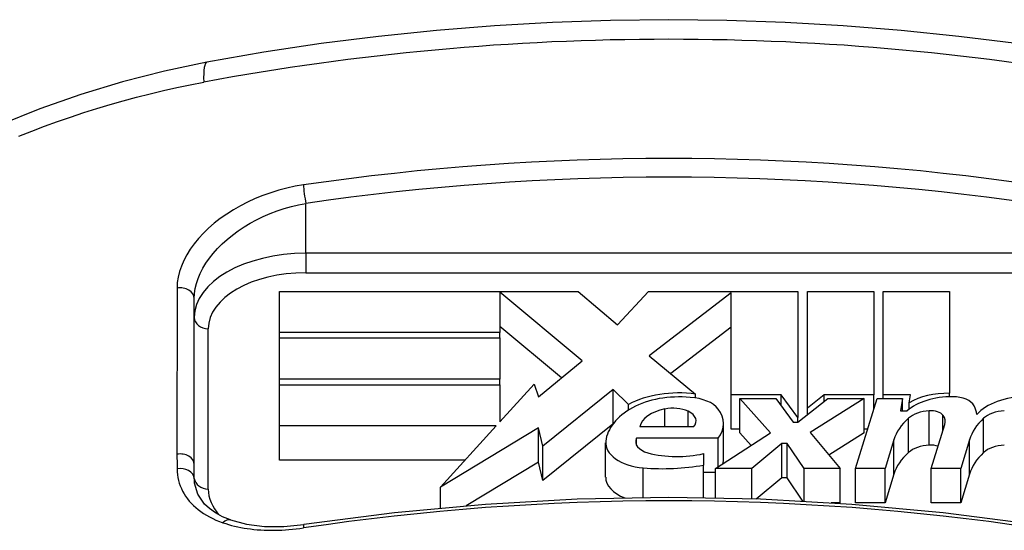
# Model space of a CAD drawing. Header units: inches. Extents: x 10 to 138, y 13 to 85.
# Tile 14 of 41: x 12.747 to 13.442, y 55.53 to 55.89. Entities that reach past the tile are written whole.
import ezdxf

# ---------------------------------------------------------------- set-up
doc = ezdxf.new("R2010")
doc.units = ezdxf.units.IN
doc.header["$MEASUREMENT"] = 0
doc.layers.add('Visible Edges(ANSI)', color=7, linetype='Continuous', lineweight=25)
doc.layers.add('Visible Tangent Edges(ANSI)', color=7, linetype='Continuous', lineweight=25)

msp = doc.modelspace()

# ---------------------------------------------------------------- linework, layer by layer
at = {"layer": 'Visible Edges(ANSI)'}
for p, q in [((12.87032, 55.57649), (12.87032, 55.69362)), ((12.93043, 55.69862), (13.14114, 55.69862)), ((12.93043, 55.66963), (12.93043, 55.69862)), ((13.14397, 55.64957), (13.08586, 55.69807)), ((13.08586, 55.69807), (13.08586, 55.66963)), ((13.14114, 55.69862), (13.16888, 55.67503)), ((13.16888, 55.67503), (13.19074, 55.69862)), ((13.19074, 55.69862), (13.2961, 55.69862)), ((13.24886, 55.69749), (13.19122, 55.65323)), ((13.24886, 55.62559), (13.24886, 55.69749)), ((13.2961, 55.69862), (13.2961, 55.60963)), ((13.30271, 55.61624), (13.30271, 55.69862)), ((13.30271, 55.69862), (13.34948, 55.69862)), ((13.34948, 55.69862), (13.34948, 55.62559)), ((13.3561, 55.62559), (13.3561, 55.69862)), ((13.3561, 55.69862), (13.40287, 55.69862)), ((13.40287, 55.69862), (13.40287, 55.62681)), ((13.12935, 55.63759), (13.08586, 55.67388)), ((13.24886, 55.6733), (13.20638, 55.64069)), ((13.08586, 55.66963), (12.93043, 55.66963)), ((12.93043, 55.66583), (12.93043, 55.66963)), ((12.93043, 55.63684), (12.93043, 55.66583)), ((12.93043, 55.66583), (13.08586, 55.66583)), ((13.08586, 55.66583), (13.08586, 55.66963)), ((13.08586, 55.66583), (13.08586, 55.63684)), ((13.19122, 55.65323), (13.22382, 55.62627)), ((13.11304, 55.62423), (13.14397, 55.64957)), ((13.08586, 55.63684), (12.93043, 55.63684)), ((12.93043, 55.63277), (12.93043, 55.63684)), ((12.93043, 55.60378), (12.93043, 55.63277)), ((12.93043, 55.63277), (13.08586, 55.63277)), ((13.08586, 55.63277), (13.08586, 55.63684)), ((13.08586, 55.60677), (13.10996, 55.63332)), ((13.08586, 55.63277), (13.08586, 55.60677)), ((13.10996, 55.63332), (13.11304, 55.62423)), ((13.16571, 55.62939), (13.11623, 55.5896)), ((13.17663, 55.61895), (13.16571, 55.62939)), ((13.16571, 55.60527), (13.16571, 55.62939)), ((13.22382, 55.62347), (13.22382, 55.62627)), ((13.28429, 55.62559), (13.24886, 55.62559)), ((13.24886, 55.6014), (13.24886, 55.62559)), ((13.2961, 55.60963), (13.28429, 55.62559)), ((13.28429, 55.61791), (13.28429, 55.62559)), ((13.31456, 55.62559), (13.30271, 55.61624)), ((13.34948, 55.62559), (13.31456, 55.62559)), ((13.31456, 55.62099), (13.31456, 55.62559)), ((13.34948, 55.61519), (13.34948, 55.62559)), ((13.37547, 55.62559), (13.3561, 55.62559)), ((13.3561, 55.62302), (13.3561, 55.62559)), ((13.37462, 55.62004), (13.37547, 55.62559)), ((13.40287, 55.62432), (13.40287, 55.62681)), ((13.17663, 55.61493), (13.17663, 55.61895)), ((13.27673, 55.5989), (13.255, 55.62302)), ((13.255, 55.59883), (13.255, 55.62302)), ((13.255, 55.62302), (13.28051, 55.62302)), ((13.28051, 55.62302), (13.29279, 55.60642)), ((13.2961, 55.60642), (13.31712, 55.62302)), ((13.34287, 55.62302), (13.3046, 55.59906)), ((13.31712, 55.62302), (13.34287, 55.62302)), ((13.33673, 55.5737), (13.35189, 55.62302)), ((13.34287, 55.59883), (13.34287, 55.62302)), ((13.35189, 55.62302), (13.3698, 55.62302)), ((13.3698, 55.62302), (13.36848, 55.61435)), ((13.3698, 55.61435), (13.3698, 55.62302)), ((13.37462, 55.61565), (13.37462, 55.62004)), ((13.2961, 55.60642), (13.2961, 55.60963)), ((13.30271, 55.61164), (13.30271, 55.61624)), ((13.36848, 55.61435), (13.37304, 55.61435)), ((13.08315, 55.60378), (12.93043, 55.60378)), ((12.93043, 55.57959), (12.93043, 55.60378)), ((13.04405, 55.56069), (13.08315, 55.60378)), ((13.16557, 55.60509), (13.11623, 55.56541)), ((13.2224, 55.60324), (13.1846, 55.60324)), ((13.24367, 55.58122), (13.24367, 55.6054)), ((13.29279, 55.60642), (13.2961, 55.60642)), ((13.39011, 55.5737), (13.39969, 55.60486)), ((13.42697, 55.58505), (13.42697, 55.60924)), ((13.11309, 55.60242), (13.04405, 55.56069)), ((13.11623, 55.5896), (13.11309, 55.60242)), ((13.11309, 55.57824), (13.11309, 55.60242)), ((13.23799, 55.5737), (13.27673, 55.5989)), ((13.255, 55.6014), (13.24886, 55.6014)), ((13.26299, 55.58996), (13.255, 55.59883)), ((13.3046, 55.59906), (13.32586, 55.5737)), ((13.34287, 55.59883), (13.3179, 55.5832)), ((13.34525, 55.6014), (13.34287, 55.6014)), ((13.11623, 55.56541), (13.11623, 55.5896)), ((13.16045, 55.56768), (13.16045, 55.59187)), ((13.18224, 55.59019), (13.18224, 55.59511)), ((13.23988, 55.59511), (13.18224, 55.59511)), ((13.23988, 55.57493), (13.23988, 55.59511)), ((13.28476, 55.59131), (13.2635, 55.5737)), ((13.28854, 55.59131), (13.28476, 55.59131)), ((13.28476, 55.56713), (13.28476, 55.59131)), ((13.30035, 55.5737), (13.28854, 55.59131)), ((13.28854, 55.56713), (13.28854, 55.59131)), ((13.36376, 55.59402), (13.35752, 55.5737)), ((13.41715, 55.59402), (13.4109, 55.5737)), ((13.41715, 55.56984), (13.41715, 55.59402)), ((13.22948, 55.58427), (13.22948, 55.57614)), ((13.0612, 55.57959), (12.93043, 55.57959)), ((13.11309, 55.57824), (13.0621, 55.54741)), ((13.11623, 55.56541), (13.11309, 55.57824)), ((13.22948, 55.55308), (13.22948, 55.57614)), ((13.23799, 55.57092), (13.22948, 55.57092)), ((13.2635, 55.5737), (13.23799, 55.5737)), ((13.23799, 55.55294), (13.23799, 55.5737)), ((13.2635, 55.55228), (13.2635, 55.5737)), ((13.32586, 55.5737), (13.30035, 55.5737)), ((13.30035, 55.55066), (13.30035, 55.5737)), ((13.32586, 55.54951), (13.32586, 55.5737)), ((13.35752, 55.5737), (13.33673, 55.5737)), ((13.33673, 55.54951), (13.33673, 55.5737)), ((13.35752, 55.54951), (13.35752, 55.5737)), ((13.36376, 55.56984), (13.35752, 55.54951)), ((13.4109, 55.5737), (13.39011, 55.5737)), ((13.39011, 55.54951), (13.39011, 55.5737)), ((13.4109, 55.54951), (13.4109, 55.5737)), ((13.41715, 55.56984), (13.4109, 55.54951)), ((13.28476, 55.56713), (13.26671, 55.55217)), ((13.28854, 55.56713), (13.28476, 55.56713)), ((13.29956, 55.5507), (13.28854, 55.56713)), ((13.04405, 55.54584), (13.04405, 55.56069)), ((13.32586, 55.54951), (13.3194, 55.54951)), ((13.35752, 55.54951), (13.33673, 55.54951)), ((13.4109, 55.54951), (13.39011, 55.54951))]:
    msp.add_line(p, q, dxfattribs=at)
at = {"layer": 'Visible Edges(ANSI)', "flags": 128}
for points in [[(13.53073, 55.86015), (13.49055, 55.86714), (13.45016, 55.87322), (13.40958, 55.87836), (13.36884, 55.88258), (13.32798, 55.88586), (13.28703, 55.8882), (13.24602, 55.88961), (13.20497, 55.89008), (13.16393, 55.88961), (13.12291, 55.8882), (13.08196, 55.88586), (13.0411, 55.88258), (13.00036, 55.87836), (12.95978, 55.87322), (12.91939, 55.86714), (12.87921, 55.86015)], [(12.87921, 55.86015), (12.84929, 55.85388), (12.81963, 55.84626), (12.79033, 55.83736), (12.76149, 55.82722), (12.73313, 55.81588), (12.70526, 55.8034), (12.67798, 55.78984), (12.65135, 55.77527)], [(12.89586, 55.5375), (12.89025, 55.5398), (12.88531, 55.54249), (12.8811, 55.5455), (12.87763, 55.54873), (12.87278, 55.55579), (12.87055, 55.56351)], [(13.46233, 55.53419), (13.39845, 55.54252), (13.33417, 55.54848), (13.26964, 55.55206), (13.20497, 55.55326), (13.1403, 55.55206), (13.07577, 55.54848), (13.01149, 55.54252), (12.94761, 55.53419)], [(12.89586, 55.5375), (12.90712, 55.5345), (12.91976, 55.53291), (12.93344, 55.5328), (12.94761, 55.53419)]]:
    msp.add_lwpolyline(points, dxfattribs=at)
at = {"layer": 'Visible Edges(ANSI)'}
for centre, major_axis, start_param, end_param in [((13.2122, 55.59722), (-0.05197, 0), 4.486876, 5.465997), ((13.2122, 55.59722), (0.04706, 0), 1.403394, 2.341681), ((13.21798, 55.61015), (0.02394, 0), 0.416165, 1.484929), ((13.40489, 55.60267), (0.0378, 0), 1.56168, 2.572814), ((13.40208, 55.60514), (-0.0378, 0), 4.691362, 5.525449), ((13.40509, 55.61519), (0.01596, 0), 0.29658, 1.56168), ((13.45698, 55.60217), (0.03867, 0), 1.56519, 2.686948), ((13.22309, 55.59078), (-0.06269, 0), 5.483273, 6.223227), ((13.20781, 55.60637), (0.01724, 0), 0.893, 1.909036), ((13.37698, 55.61027), (0.04535, 0), 0.063127, 0.29658), ((13.21086, 55.60139), (-0.02646, 0), 5.050628, 6.160969), ((13.20919, 55.60736), (0.01504, 0), 5.784976, 7.176186), ((13.19926, 55.6054), (0.04441, 0), 5.867021, 6.69935), ((13.39081, 55.60314), (-0.01984, 0), 4.817632, 5.717685), ((13.38971, 55.60907), (-0.00945, 0), 3.552742, 4.817632), ((13.38062, 55.60679), (0.01937, 0), 6.108652, 6.694335), ((13.44372, 55.60314), (-0.01984, 0), 4.818901, 5.717844), ((13.43588, 55.58673), (-0.07323, 0), 5.717685, 6.108652), ((13.48944, 55.58733), (-0.07323, 0), 5.734426, 6.123063), ((13.19153, 55.59187), (-0.03107, 0), 6.223227, 7.706685), ((13.19674, 55.59265), (-0.01512, 0), 5.995661, 7.412036), ((13.39081, 55.57895), (-0.01984, 0), 4.817632, 5.717685), ((13.38971, 55.58488), (-0.00945, 0), 4.126325, 4.817632), ((13.44372, 55.57895), (-0.01984, 0), 4.818901, 5.717844), ((13.21094, 55.60987), (0.04833, 0), 4.270443, 5.106151), ((13.43588, 55.56254), (-0.07323, 0), 5.717685, 6.108652), ((13.48944, 55.56314), (-0.07323, 0), 5.734426, 6.123063), ((13.201, 55.62849), (-0.09561, 0), 1.4235, 1.873336), ((13.19926, 55.58122), (0.04441, 0), 6.116683, 6.283185), ((13.19153, 55.56768), (-0.03107, 0), 0, 0.970094)]:
    msp.add_ellipse(centre, major_axis=major_axis, ratio=0.573576, start_param=start_param, end_param=end_param, dxfattribs=at)
at = {"layer": 'Visible Tangent Edges(ANSI)'}
for p, q in [((12.94906, 55.72543), (12.94906, 55.76058)), ((13.46088, 55.72543), (12.94906, 55.72543)), ((12.94906, 55.72543), (12.94906, 55.71172)), ((12.94906, 55.71172), (13.46088, 55.71172)), ((12.85816, 55.70093), (12.85813, 55.5838)), ((12.88017, 55.5593), (12.88017, 55.67221)), ((13.20208, 55.60324), (13.20208, 55.6157)), ((13.21862, 55.60324), (13.21862, 55.61408)), ((13.38872, 55.59027), (13.38872, 55.61446)), ((13.39837, 55.60057), (13.39837, 55.61123)), ((13.37405, 55.58505), (13.37405, 55.60924)), ((13.36376, 55.56984), (13.36376, 55.59402)), ((13.18697, 55.55316), (13.18697, 55.57424))]:
    msp.add_line(p, q, dxfattribs=at)
at = {"layer": 'Visible Tangent Edges(ANSI)', "flags": 128}
for points in [[(12.74659, 55.80797), (12.75565, 55.81154), (12.76475, 55.81499), (12.7739, 55.81831), (12.78309, 55.8215), (12.79233, 55.82457), (12.80161, 55.82751), (12.81093, 55.83031), (12.82028, 55.83298), (12.82967, 55.83552), (12.83909, 55.83792), (12.84853, 55.84019), (12.858, 55.84231), (12.86748, 55.84429), (12.87698, 55.84613)], [(12.94735, 55.77364), (12.94151, 55.77265), (12.93569, 55.77141), (12.92992, 55.7699), (12.92424, 55.76816), (12.91868, 55.76618), (12.91325, 55.76397), (12.90796, 55.76155), (12.90283, 55.75892), (12.8979, 55.75609), (12.89317, 55.75308), (12.88868, 55.74991), (12.88443, 55.74659), (12.88044, 55.74314), (12.87674, 55.73956), (12.87332, 55.73587), (12.87022, 55.73209), (12.86746, 55.72825), (12.86504, 55.72435), (12.86297, 55.72043), (12.86126, 55.71649), (12.85991, 55.71255), (12.85894, 55.70863), (12.85835, 55.70475), (12.85816, 55.70093)], [(12.87032, 55.69362), (12.8705, 55.69707), (12.87102, 55.70058), (12.87187, 55.70413), (12.87306, 55.7077), (12.87457, 55.71128), (12.8764, 55.71486), (12.87853, 55.71841), (12.88097, 55.72193), (12.88371, 55.72539), (12.88672, 55.72877), (12.89, 55.73206), (12.89351, 55.73525), (12.89726, 55.73831), (12.90123, 55.74124), (12.9054, 55.74403), (12.90976, 55.74666), (12.91429, 55.74911), (12.91896, 55.75138), (12.92376, 55.75344), (12.92867, 55.75531), (12.93368, 55.75697), (12.93878, 55.75841), (12.94392, 55.75961), (12.94906, 55.76058)], [(12.85813, 55.5838), (12.85813, 55.58337), (12.85813, 55.58294), (12.85813, 55.58251), (12.85813, 55.58208), (12.85813, 55.58165), (12.85813, 55.58122), (12.85813, 55.58079), (12.85813, 55.58036), (12.85814, 55.57993), (12.85814, 55.57951), (12.85814, 55.57908), (12.85814, 55.57865), (12.85814, 55.57822), (12.85815, 55.57779), (12.85815, 55.57736), (12.85815, 55.57693), (12.85815, 55.5765), (12.85816, 55.57607), (12.85816, 55.57564), (12.85816, 55.57522), (12.85817, 55.57479), (12.85817, 55.57436), (12.85818, 55.57393), (12.85818, 55.5735)], [(12.87035, 55.56678), (12.87035, 55.56718), (12.87035, 55.56759), (12.87034, 55.56799), (12.87034, 55.5684), (12.87034, 55.5688), (12.87034, 55.56921), (12.87034, 55.56961), (12.87034, 55.57002), (12.87033, 55.57042), (12.87033, 55.57083), (12.87033, 55.57123), (12.87033, 55.57163), (12.87033, 55.57204), (12.87033, 55.57244), (12.87033, 55.57285), (12.87033, 55.57325), (12.87033, 55.57366), (12.87033, 55.57406), (12.87033, 55.57447), (12.87033, 55.57487), (12.87032, 55.57528), (12.87032, 55.57568), (12.87032, 55.57609), (12.87032, 55.57649)], [(12.85818, 55.5735), (12.85826, 55.57142), (12.85846, 55.56937), (12.85878, 55.56735), (12.85922, 55.56536), (12.85977, 55.56341), (12.86044, 55.56149), (12.86122, 55.55961), (12.86212, 55.55777), (12.86312, 55.55597), (12.86424, 55.55421), (12.86547, 55.5525), (12.8668, 55.55085), (12.86823, 55.54924), (12.86977, 55.54769), (12.8714, 55.5462), (12.87315, 55.54476), (12.87499, 55.54338), (12.87693, 55.54206), (12.87897, 55.54081), (12.8811, 55.53961), (12.88332, 55.53849), (12.88562, 55.53744), (12.888, 55.53646), (12.89045, 55.53556)], [(12.87055, 55.56351), (12.87054, 55.56365), (12.87052, 55.56378), (12.87051, 55.56392), (12.87049, 55.56405), (12.87048, 55.56419), (12.87047, 55.56432), (12.87046, 55.56446), (12.87044, 55.5646), (12.87043, 55.56473), (12.87042, 55.56487), (12.87041, 55.565), (12.87041, 55.56514), (12.8704, 55.56527), (12.87039, 55.56541), (12.87038, 55.56555), (12.87038, 55.56568), (12.87037, 55.56582), (12.87037, 55.56596), (12.87036, 55.56609), (12.87036, 55.56623), (12.87036, 55.56637), (12.87035, 55.5665), (12.87035, 55.56664), (12.87035, 55.56678)], [(12.89045, 55.53556), (12.89247, 55.53489), (12.89453, 55.53426), (12.89663, 55.53368), (12.89878, 55.53314), (12.90096, 55.53265), (12.90318, 55.5322), (12.90544, 55.5318), (12.90772, 55.53144), (12.91004, 55.53113), (12.91239, 55.53086), (12.91476, 55.53064), (12.91715, 55.53047), (12.91958, 55.53034), (12.92203, 55.53025), (12.9245, 55.53022), (12.927, 55.53022), (12.92951, 55.53028), (12.93204, 55.53037), (12.93457, 55.53051), (12.93711, 55.5307), (12.93966, 55.53092), (12.94221, 55.5312), (12.94476, 55.53151), (12.94731, 55.53187)]]:
    msp.add_lwpolyline(points, dxfattribs=at)
at = {"layer": 'Visible Tangent Edges(ANSI)'}
for centre, major_axis, ratio, start_param, end_param in [((13.20497, 54.66335), (1.48069, 0), 0.819152, 1.347431, 1.794162), ((12.89001, 55.80209), (-0.0108, 0.05806), 0.127055, 0, 0.686364), ((13.20497, 54.5887), (-1.4693, 0), 0.819152, 4.53614, 4.888638), ((13.20497, 54.58355), (1.4595, 0), 0.819152, 1.394547, 1.747045), ((12.94906, 55.76622), (0.00142, -0.00974), 0.10057, 3.832408, 5.315938), ((12.94906, 55.68027), (-0.07874, 0), 0.573576, 4.712389, 6.283185), ((12.94906, 55.67221), (-0.0689, 0), 0.573576, 4.712389, 6.283185), ((12.86048, 55.69362), (0.00984, 0), 0.764401, 0, 1.809444), ((12.88017, 55.68027), (-0.00984, 0), 0.819152, 0, 1.570796), ((12.86048, 55.57649), (0.00984, 0), 0.764363, 0, 1.812127), ((12.86053, 55.5662), (0.00984, 0.0001), 0.765359, 0.064439, 1.804736), ((12.88017, 55.56736), (-0.00984, 0), 0.819152, 0.07232, 1.570796), ((12.94906, 55.5593), (-0.0689, 0), 0.573576, 0, 0.485065), ((13.20497, 54.37417), (1.43658, 0), 0.819152, 1.390461, 1.751131), ((12.8926, 55.52821), (0.00327, 0.00928), 0.584537, 0, 0.887008), ((12.94906, 55.52446), (-0.00145, 0.00973), 0.102876, 0, 0.690472)]:
    msp.add_ellipse(centre, major_axis=major_axis, ratio=ratio, start_param=start_param, end_param=end_param, dxfattribs=at)

doc.saveas('drawing.dxf')
